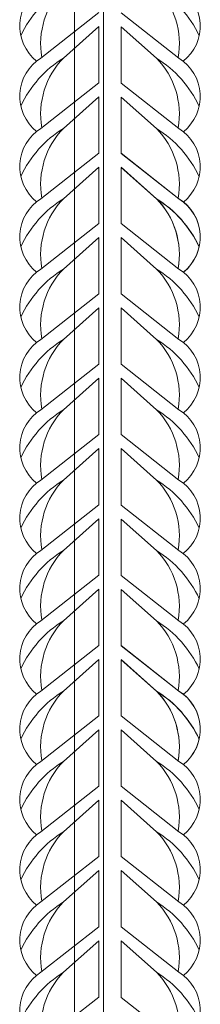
# Model space of a CAD drawing. Extents: x -764262 to 2885205, y 359641 to 616597.
# Tile 40 of 97: x 664284 to 664365, y 429954 to 430396. Entities that reach past the tile are written whole.
import ezdxf

# ---------------------------------------------------------------- set-up
doc = ezdxf.new("R2010")
doc.units = 0
doc.header["$LTSCALE"] = 50
doc.header["$MEASUREMENT"] = 0
doc.layers.get('0').update_dxf_attribs({"linetype": 'CONTINUOUS', "lineweight": 15})

msp = doc.modelspace()

# ---------------------------------------------------------------- linework, layer by layer
at = {"color": 252}
for p, q in [((664308.841, 430911.286), (664308.841, 429512.637)), ((664321.752, 430743.928), (664321.752, 429518.752))]:
    msp.add_line(p, q, dxfattribs=at)
for points in [[(664319.658, 430430.702), (664293.731, 430410.299, 0.5192585), (664291.768, 430377.338, 0.5192585)], [(664329.796, 430430.702), (664355.723, 430410.299, -0.5205423), (664357.623, 430377.287, -0.5205423)], [(664319.658, 430424.439), (664303.869, 430410.299, 0.1460986), (664284.648, 430388.7, -4.5027961)], [(664319.658, 430424.439), (664303.869, 430410.299, 0.2429363), (664294.123, 430379.026, 0.2429363)], [(664329.796, 430424.439), (664345.585, 430410.299, -0.2436065), (664355.316, 430378.937, -0.2436065)], [(664329.796, 430424.439), (664345.585, 430410.299, -0.1460986), (664364.807, 430388.7, 4.5027961)], [(664319.658, 430399.122), (664293.731, 430378.718, 0.5192585), (664291.768, 430345.757, 0.5192585)], [(664329.796, 430399.02), (664355.723, 430378.617, -0.5192585), (664357.686, 430345.655, -0.5192585)], [(664319.658, 430392.858), (664303.869, 430378.718, 0.1460986), (664284.648, 430357.119, -4.5027961)], [(664319.658, 430392.858), (664303.869, 430378.718, 0.2429363), (664294.123, 430347.446, 0.2429363)], [(664329.796, 430392.756), (664345.585, 430378.617, -0.2429363), (664355.332, 430347.344, -0.2429363)], [(664329.796, 430392.756), (664345.585, 430378.617, -0.1460986), (664364.807, 430357.018, 4.5027961)], [(664319.658, 430367.541), (664293.731, 430347.138, 0.5192585), (664291.768, 430314.176, 0.5192585)], [(664329.796, 430367.439), (664355.723, 430347.036, -0.5192585), (664357.686, 430314.075, -0.5192585)], [(664319.658, 430361.277), (664303.869, 430347.138, 0.1460986), (664284.648, 430325.538, -4.5027961)], [(664319.658, 430361.277), (664303.869, 430347.138, 0.2429363), (664294.123, 430315.865, 0.2429363)], [(664329.796, 430361.176), (664345.585, 430347.036, -0.2429363), (664355.332, 430315.763, -0.2429363)], [(664329.796, 430361.176), (664345.585, 430347.036, -0.1460986), (664364.807, 430325.437, 4.5027961)], [(664319.658, 430335.96), (664293.731, 430315.557, 0.5192585), (664291.768, 430282.595, 0.5192585)], [(664319.658, 430335.96), (664293.731, 430315.557, 0.5192585), (664291.768, 430282.595, 0.5192585)], [(664329.796, 430335.96), (664355.723, 430315.557, -0.5192585), (664357.686, 430282.595, -0.5192585)], [(664329.796, 430335.859), (664355.723, 430315.455, -0.5192585), (664357.686, 430282.494, -0.5192585)], [(664319.658, 430329.696), (664303.869, 430315.557, 0.1460986), (664284.648, 430293.957, -4.5027961)], [(664319.658, 430329.696), (664303.869, 430315.557, 0.1460986), (664284.648, 430293.957, -4.5027961)], [(664319.658, 430329.696), (664303.869, 430315.557, 0.2429363), (664294.123, 430284.284, 0.2429363)], [(664319.658, 430329.696), (664303.869, 430315.557, 0.2429363), (664294.123, 430284.284, 0.2429363)], [(664329.796, 430329.696), (664345.585, 430315.557, -0.2429363), (664355.332, 430284.284, -0.2429363)], [(664329.796, 430329.696), (664345.585, 430315.557, -0.1460986), (664364.807, 430293.957, 4.5027961)], [(664329.796, 430329.595), (664345.585, 430315.455, -0.2429363), (664355.332, 430284.183, -0.2429363)], [(664329.796, 430329.595), (664345.585, 430315.455, -0.1460986), (664364.807, 430293.856, 4.5027961)], [(664319.658, 430304.379), (664293.731, 430283.976, 0.5192585), (664291.768, 430251.015, 0.5192585)], [(664329.796, 430304.379), (664355.723, 430283.976, -0.5192585), (664357.686, 430251.015, -0.5192585)], [(664319.658, 430298.115), (664303.869, 430283.976, 0.1460986), (664284.648, 430262.377, -4.5027961)], [(664319.658, 430298.115), (664303.869, 430283.976, 0.2429363), (664294.123, 430252.703, 0.2429363)], [(664329.796, 430298.115), (664345.585, 430283.976, -0.2429363), (664355.332, 430252.703, -0.2429363)], [(664329.796, 430298.115), (664345.585, 430283.976, -0.1460986), (664364.807, 430262.377, 4.5027961)], [(664319.658, 430272.799), (664293.731, 430252.395, 0.5192585), (664291.768, 430219.434, 0.5192585)], [(664329.796, 430272.799), (664355.723, 430252.395, -0.5192585), (664357.686, 430219.434, -0.5192585)], [(664319.658, 430266.535), (664303.869, 430252.395, 0.1460986), (664284.648, 430230.796, -4.5027961)], [(664319.658, 430266.535), (664303.869, 430252.395, 0.2429363), (664294.123, 430221.122, 0.2429363)], [(664329.796, 430266.535), (664345.585, 430252.395, -0.2429363), (664355.332, 430221.122, -0.2429363)], [(664329.796, 430266.535), (664345.585, 430252.395, -0.1460986), (664364.807, 430230.796, 4.5027961)], [(664319.658, 430241.218), (664293.731, 430220.814, 0.5192585), (664291.768, 430187.853, 0.5192585)], [(664329.796, 430241.218), (664355.723, 430220.814, -0.5192585), (664357.686, 430187.853, -0.5192585)], [(664319.658, 430234.954), (664303.869, 430220.814, 0.1460986), (664284.648, 430199.215, -4.5027961)], [(664319.658, 430234.954), (664303.869, 430220.814, 0.2429363), (664294.123, 430189.542, 0.2429363)], [(664329.796, 430234.954), (664345.585, 430220.814, -0.2429363), (664355.332, 430189.542, -0.2429363)], [(664329.796, 430234.954), (664345.585, 430220.814, -0.1460986), (664364.807, 430199.215, 4.5027961)], [(664319.658, 430209.637), (664293.731, 430189.234, 0.5192585), (664291.768, 430156.272, 0.5192585)], [(664329.796, 430209.637), (664355.723, 430189.234, -0.5205423), (664357.623, 430156.222, -0.5205423)], [(664319.658, 430203.373), (664303.869, 430189.234, 0.1460986), (664284.648, 430167.634, -4.5027961)], [(664319.658, 430203.373), (664303.869, 430189.234, 0.2429363), (664294.123, 430157.961, 0.2429363)], [(664329.796, 430203.373), (664345.585, 430189.234, -0.2436065), (664355.316, 430157.872, -0.2436065)], [(664329.796, 430203.373), (664345.585, 430189.234, -0.1460986), (664364.807, 430167.634, 4.5027961)], [(664319.658, 430178.056), (664293.731, 430157.653, 0.5192585), (664291.768, 430124.691, 0.5192585)], [(664329.796, 430177.955), (664355.723, 430157.552, -0.5192585), (664357.686, 430124.59, -0.5192585)], [(664319.658, 430171.792), (664303.869, 430157.653, 0.1460986), (664284.648, 430136.054, -4.5027961)], [(664319.658, 430171.792), (664303.869, 430157.653, 0.2429363), (664294.123, 430126.38, 0.2429363)], [(664329.796, 430171.691), (664345.585, 430157.552, -0.2429363), (664355.332, 430126.279, -0.2429363)], [(664329.796, 430171.691), (664345.585, 430157.552, -0.1460986), (664364.807, 430135.952, 4.5027961)], [(664319.658, 430146.475), (664293.731, 430126.072, 0.5192585), (664291.768, 430093.111, 0.5192585)], [(664329.796, 430146.374), (664355.723, 430125.971, -0.5192585), (664357.686, 430093.009, -0.5192585)], [(664319.658, 430140.212), (664303.869, 430126.072, 0.1460986), (664284.648, 430104.473, -4.5027961)], [(664319.658, 430140.212), (664303.869, 430126.072, 0.2429363), (664294.123, 430094.799, 0.2429363)], [(664329.796, 430140.11), (664345.585, 430125.971, -0.2429363), (664355.332, 430094.698, -0.2429363)], [(664329.796, 430140.11), (664345.585, 430125.971, -0.1460986), (664364.807, 430104.372, 4.5027961)], [(664319.658, 430114.895), (664293.731, 430094.491, 0.5192585), (664291.768, 430061.53, 0.5192585)], [(664319.658, 430114.895), (664293.731, 430094.491, 0.5192585), (664291.768, 430061.53, 0.5192585)], [(664329.796, 430114.895), (664355.723, 430094.491, -0.5192585), (664357.686, 430061.53, -0.5192585)], [(664329.796, 430114.793), (664355.723, 430094.39, -0.5192585), (664357.686, 430061.429, -0.5192585)], [(664319.658, 430108.631), (664303.869, 430094.491, 0.1460986), (664284.648, 430072.892, -4.5027961)], [(664319.658, 430108.631), (664303.869, 430094.491, 0.1460986), (664284.648, 430072.892, -4.5027961)], [(664319.658, 430108.631), (664303.869, 430094.491, 0.2429363), (664294.123, 430063.219, 0.2429363)], [(664319.658, 430108.631), (664303.869, 430094.491, 0.2429363), (664294.123, 430063.219, 0.2429363)], [(664329.796, 430108.631), (664345.585, 430094.491, -0.2429363), (664355.332, 430063.219, -0.2429363)], [(664329.796, 430108.631), (664345.585, 430094.491, -0.1460986), (664364.807, 430072.892, 4.5027961)], [(664329.796, 430108.53), (664345.585, 430094.39, -0.2429363), (664355.332, 430063.117, -0.2429363)], [(664329.796, 430108.53), (664345.585, 430094.39, -0.1460986), (664364.807, 430072.791, 4.5027961)], [(664319.658, 430083.314), (664293.731, 430062.911, 0.5192585), (664291.768, 430029.949, 0.5192585)], [(664329.796, 430083.314), (664355.723, 430062.911, -0.5192585), (664357.686, 430029.949, -0.5192585)], [(664319.658, 430077.05), (664303.869, 430062.911, 0.1460986), (664284.648, 430041.311, -4.5027961)], [(664319.658, 430077.05), (664303.869, 430062.911, 0.2429363), (664294.123, 430031.638, 0.2429363)], [(664329.796, 430077.05), (664345.585, 430062.911, -0.2429363), (664355.332, 430031.638, -0.2429363)], [(664329.796, 430077.05), (664345.585, 430062.911, -0.1460986), (664364.807, 430041.311, 4.5027961)], [(664319.658, 430051.733), (664293.731, 430031.33, 0.5192585), (664291.768, 429998.368, 0.5192585)], [(664329.796, 430051.733), (664355.723, 430031.33, -0.5192585), (664357.686, 429998.368, -0.5192585)], [(664319.658, 430045.469), (664303.869, 430031.33, 0.1460986), (664284.648, 430009.731, -4.5027961)], [(664319.658, 430045.469), (664303.869, 430031.33, 0.2429363), (664294.123, 430000.057, 0.2429363)], [(664329.796, 430045.469), (664345.585, 430031.33, -0.2429363), (664355.332, 430000.057, -0.2429363)], [(664329.796, 430045.469), (664345.585, 430031.33, -0.1460986), (664364.807, 430009.731, 4.5027961)], [(664319.658, 430020.152), (664293.731, 429999.749, 0.5192585), (664291.768, 429966.788, 0.5192585)], [(664329.796, 430020.152), (664355.723, 429999.749, -0.5192585), (664357.686, 429966.788, -0.5192585)], [(664319.658, 430013.889), (664303.869, 429999.749, 0.1460986), (664284.648, 429978.15, -4.5027961)], [(664319.658, 430013.889), (664303.869, 429999.749, 0.2429363), (664294.123, 429968.476, 0.2429363)], [(664329.796, 430013.889), (664345.585, 429999.749, -0.2429363), (664355.332, 429968.476, -0.2429363)], [(664329.796, 430013.889), (664345.585, 429999.749, -0.1460986), (664364.807, 429978.15, 4.5027961)], [(664319.658, 429988.572), (664293.731, 429968.168, 0.5192585), (664291.768, 429935.207, 0.5192585)], [(664329.796, 429988.572), (664355.723, 429968.168, -0.5205423), (664357.623, 429935.156, -0.5205423)], [(664319.658, 429982.308), (664303.869, 429968.168, 0.1460986), (664284.648, 429946.569, -4.5027961)], [(664319.658, 429982.308), (664303.869, 429968.168, 0.2429363), (664294.123, 429936.896, 0.2429363)], [(664329.796, 429982.308), (664345.585, 429968.168, -0.2436065), (664355.316, 429936.807, -0.2436065)], [(664329.796, 429982.308), (664345.585, 429968.168, -0.1460986), (664364.807, 429946.569, 4.5027961)], [(664319.658, 429956.991), (664293.731, 429936.588, 0.5192585), (664291.768, 429903.626, 0.5192585)], [(664329.796, 429956.89), (664355.723, 429936.486, -0.5192585), (664357.686, 429903.525, -0.5192585)]]:
    msp.add_lwpolyline(points, format="xyb")
for points in [[(664319.658, 430392.858), (664319.658, 430367.541)], [(664329.796, 430392.756), (664329.796, 430367.439)], [(664319.658, 430361.277), (664319.658, 430335.96)], [(664329.796, 430361.176), (664329.796, 430335.859)], [(664319.658, 430329.696), (664319.658, 430304.379)], [(664329.796, 430329.595), (664329.796, 430304.278)], [(664319.658, 430298.115), (664319.658, 430272.799)], [(664329.796, 430298.115), (664329.796, 430272.799)], [(664319.658, 430266.535), (664319.658, 430241.218)], [(664329.796, 430266.535), (664329.796, 430241.218)], [(664319.658, 430234.954), (664319.658, 430209.637)], [(664329.796, 430234.954), (664329.796, 430209.637)], [(664319.658, 430203.373), (664319.658, 430178.056)], [(664329.796, 430203.373), (664329.796, 430177.955)], [(664319.658, 430171.792), (664319.658, 430146.475)], [(664329.796, 430171.691), (664329.796, 430146.374)], [(664319.658, 430140.212), (664319.658, 430114.895)], [(664329.796, 430140.11), (664329.796, 430114.793)], [(664319.658, 430108.631), (664319.658, 430083.314)], [(664329.796, 430108.53), (664329.796, 430083.213)], [(664319.658, 430077.05), (664319.658, 430051.733)], [(664329.796, 430077.05), (664329.796, 430051.733)], [(664319.658, 430045.469), (664319.658, 430020.152)], [(664329.796, 430045.469), (664329.796, 430020.152)], [(664319.658, 430013.889), (664319.658, 429988.572)], [(664329.796, 430013.889), (664329.796, 429988.572)], [(664319.658, 429982.308), (664319.658, 429956.991)], [(664329.796, 429982.308), (664329.796, 429956.89)]]:
    msp.add_lwpolyline(points)

doc.saveas('drawing.dxf')
